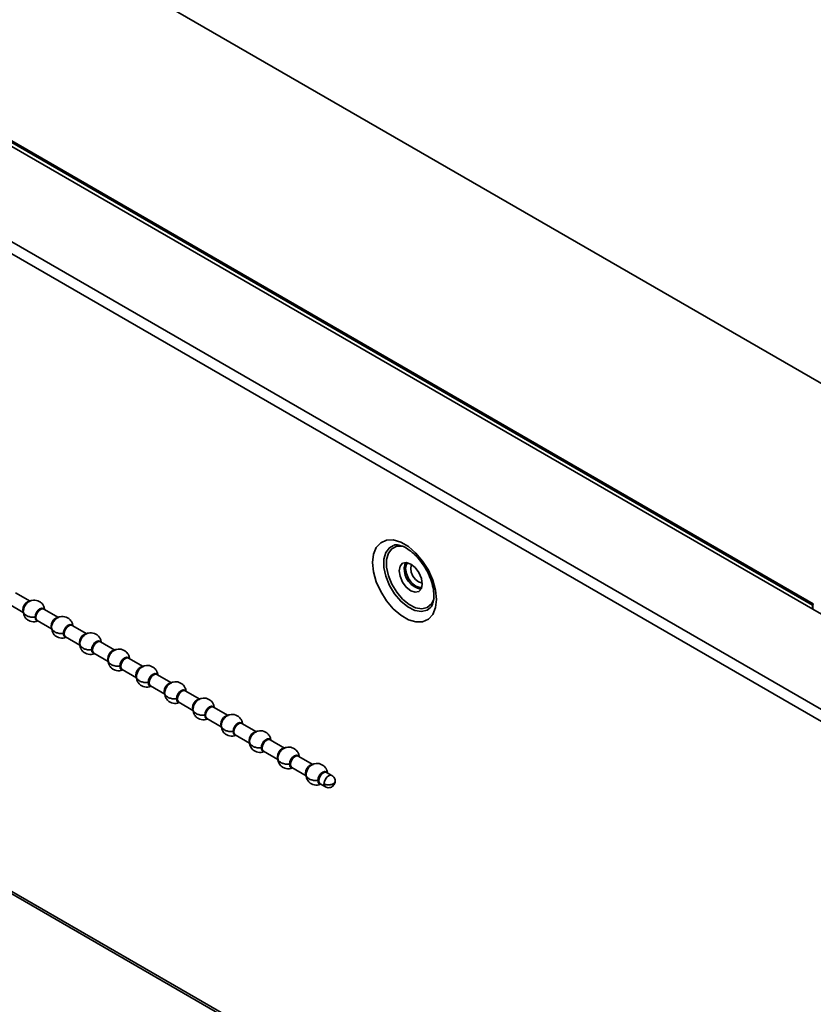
# Model space of a CAD drawing. Header units: millimetres. Extents: x 2 to 1120, y -2 to 861.
# Tile 195 of 226: x 820 to 857, y 720 to 765. Entities that reach past the tile are written whole.
import ezdxf

# ---------------------------------------------------------------- set-up
doc = ezdxf.new("R2010")
doc.units = ezdxf.units.MM

msp = doc.modelspace()

# ---------------------------------------------------------------- linework, layer by layer
at = {"color": 7, "linetype": 'Continuous', "lineweight": 35}
for p, q in [((1020.8512, 654.1508), (742.6754, 814.7383)), ((734.8558, 808.9385), (856.8743, 738.4987)), ((726.5109, 808.5852), (1011.0554, 644.3212)), ((1011.1244, 644.8257), (726.9133, 808.8973)), ((734.8075, 808.7105), (1010.7949, 649.3864)), ((734.8228, 808.8813), (856.8401, 738.4423)), ((754.1682, 763.2889), (982.9267, 631.2295)), ((983.0933, 631.246), (754.3348, 763.3054)), ((820.9706, 738.6217), (820.3022, 739.0075)), ((820.0022, 738.4879), (820.6583, 738.1091)), ((820.6509, 738.2001), (820.6599, 738.278)), ((822.2669, 737.8733), (821.5986, 738.2592)), ((856.8404, 738.4478), (856.8401, 738.4423)), ((856.8401, 738.2626), (856.8401, 738.4423)), ((856.8568, 738.4546), (856.8404, 738.4478)), ((856.8566, 738.2531), (856.8566, 738.4518)), ((821.2986, 737.7395), (821.9547, 737.3608)), ((821.9472, 737.4517), (821.9562, 737.5297)), ((823.5633, 737.1249), (822.8949, 737.5108)), ((822.595, 736.9911), (823.251, 736.6124)), ((823.2436, 736.7033), (823.2526, 736.7813)), ((824.8597, 736.3766), (824.1913, 736.7624)), ((823.8913, 736.2428), (824.5474, 735.864)), ((824.54, 735.955), (824.549, 736.0329)), ((826.156, 735.6282), (825.4877, 736.014)), ((825.1877, 735.4944), (825.8438, 735.1157)), ((825.8363, 735.2066), (825.8453, 735.2845)), ((827.4524, 734.8798), (826.784, 735.2657)), ((826.484, 734.746), (827.1401, 734.3673)), ((827.1327, 734.4582), (827.1417, 734.5362)), ((828.7488, 734.1314), (828.0804, 734.5173)), ((827.7804, 733.9977), (828.4365, 733.6189)), ((828.429, 733.7098), (828.438, 733.7878)), ((830.0451, 733.3831), (829.3767, 733.7689)), ((829.0768, 733.2493), (829.7329, 732.8705)), ((829.7254, 732.9615), (829.7344, 733.0394)), ((831.3415, 732.6347), (830.6731, 733.0205)), ((830.3731, 732.5009), (831.0292, 732.1222)), ((831.0218, 732.2131), (831.0308, 732.291)), ((832.6378, 731.8863), (831.9695, 732.2722)), ((831.6695, 731.7525), (832.3256, 731.3738)), ((832.3181, 731.4647), (832.3271, 731.5427)), ((833.9342, 731.1379), (833.2658, 731.5238)), ((832.9659, 731.0042), (833.6219, 730.6254)), ((833.6145, 730.7163), (833.6235, 730.7943)), ((834.8043, 730.6356), (834.5622, 730.7754)), ((834.2622, 730.2558), (834.5043, 730.116))]:
    msp.add_line(p, q, dxfattribs=at)
at = {"color": 7, "linetype": 'Continuous', "lineweight": 35, "flags": 128}
for points in [[(839.5961, 738.7054), (839.5537, 739.1338), (839.4287, 739.5863), (839.2286, 740.0366), (838.9649, 740.4586), (838.653, 740.8277), (838.3109, 741.1226), (837.9586, 741.3259), (837.6166, 741.426), (837.3046, 741.4171), (837.0409, 741.2995), (836.8408, 741.0802), (836.7159, 740.772), (836.6734, 740.3927), (836.7159, 739.9643), (836.8408, 739.5118), (837.0409, 739.0615), (837.3046, 738.6395), (837.6166, 738.2703), (837.9586, 737.9755), (838.3109, 737.7721), (838.653, 737.672), (838.9649, 737.681), (839.2286, 737.7985), (839.4287, 738.0178), (839.5537, 738.3261), (839.5961, 738.7054)], [(837.6356, 741.1793), (837.4424, 741.073), (837.2749, 740.8515), (837.1878, 740.5431), (837.1878, 740.1707), (837.2749, 739.7619), (837.4424, 739.3469), (837.6781, 738.9567), (837.9645, 738.62), (838.2802, 738.362), (838.602, 738.2017), (838.9059, 738.151), (839.1693, 738.2136), (839.31, 738.3137)], [(838.9479, 739.4062), (838.9076, 739.1951), (838.7926, 739.0628), (838.6206, 739.0294), (838.4176, 739.0999), (838.2147, 739.2637), (838.0426, 739.4958), (837.9277, 739.7608), (837.8873, 740.0185), (837.9277, 740.2295), (838.0426, 740.3618), (838.2147, 740.3953), (838.4176, 740.3247), (838.6206, 740.1609), (838.7926, 739.9289), (838.9076, 739.6638), (838.9479, 739.4062)], [(838.123, 740.1545), (838.1634, 740.3656), (838.1795, 740.397)], [(838.9268, 739.2471), (838.8337, 739.2413), (838.6533, 739.304), (838.4729, 739.4496), (838.32, 739.6559), (838.2178, 739.8915), (838.1819, 740.1205), (838.2178, 740.3081), (838.2694, 740.3859)], [(838.4639, 740.2957), (838.4445, 740.2612), (838.4176, 740.1205), (838.4445, 739.9487), (838.5212, 739.772), (838.6359, 739.6173), (838.7712, 739.5081)], [(838.7712, 739.5081), (838.9065, 739.4611), (838.9459, 739.4606)]]:
    msp.add_lwpolyline(points, dxfattribs=at)
at = {"color": 8, "linetype": 'Continuous', "lineweight": 35, "flags": 128}
for points in [[(839.493, 738.7518), (839.4912, 738.7452), (839.3702, 738.4934), (839.1786, 738.332), (838.9306, 738.273), (838.6445, 738.3208), (838.3415, 738.4717), (838.0442, 738.7147), (837.7746, 739.0316), (837.5527, 739.3991), (837.395, 739.7897), (837.3131, 740.1746), (837.3131, 740.5253), (837.395, 740.8156), (837.5527, 741.0241), (837.7746, 741.1353), (838.0442, 741.141), (838.049, 741.1402)], [(820.9554, 738.619), (820.9298, 738.6189), (820.8486, 738.5907), (820.7674, 738.5252), (820.6986, 738.4323), (820.6526, 738.3263), (820.6365, 738.2232)], [(820.6365, 738.2232), (820.6526, 738.1388), (820.663, 738.12)], [(821.6243, 738.2443), (821.5804, 738.2906), (821.5074, 738.3048), (821.4213, 738.2749), (821.3352, 738.2054), (821.2622, 738.107), (821.2135, 737.9945), (821.1963, 737.8852)], [(821.2365, 737.8769), (821.2526, 737.9799), (821.2986, 738.086), (821.3674, 738.1788), (821.4486, 738.2443), (821.5298, 738.2725), (821.5986, 738.2592)], [(821.1963, 737.8852), (821.2135, 737.7957), (821.2622, 737.7395), (821.3243, 737.7247)], [(821.2986, 737.7395), (821.2986, 737.7395), (821.2526, 737.7925), (821.2365, 737.8769)], [(822.2518, 737.8706), (822.2261, 737.8705), (822.1449, 737.8423), (822.0638, 737.7768), (821.9949, 737.684), (821.949, 737.5779), (821.9328, 737.4749)], [(821.9328, 737.4749), (821.949, 737.3905), (821.9593, 737.3716)], [(822.9207, 737.4959), (822.8768, 737.5423), (822.8038, 737.5564), (822.7177, 737.5265), (822.6316, 737.457), (822.5586, 737.3586), (822.5098, 737.2461), (822.4927, 737.1368)], [(822.5328, 737.1285), (822.549, 737.2316), (822.5949, 737.3376), (822.6638, 737.4304), (822.7449, 737.4959), (822.8261, 737.5241), (822.8949, 737.5108)], [(822.4927, 737.1368), (822.5098, 737.0473), (822.5586, 736.9912), (822.6207, 736.9763)], [(822.595, 736.9911), (822.5949, 736.9912), (822.549, 737.0441), (822.5328, 737.1285)], [(823.5481, 737.1223), (823.5225, 737.1221), (823.4413, 737.0939), (823.3601, 737.0284), (823.2913, 736.9356), (823.2453, 736.8296), (823.2292, 736.7265)], [(824.217, 736.7475), (824.1731, 736.7939), (824.1001, 736.8081), (824.014, 736.7781), (823.9279, 736.7087), (823.8549, 736.6102), (823.8062, 736.4978), (823.789, 736.3885)], [(823.8292, 736.3801), (823.8453, 736.4832), (823.8913, 736.5892), (823.9601, 736.682), (824.0413, 736.7476), (824.1225, 736.7758), (824.1913, 736.7624)], [(823.2292, 736.7265), (823.2453, 736.6421), (823.2557, 736.6232)], [(823.789, 736.3885), (823.8062, 736.2989), (823.8549, 736.2428), (823.9171, 736.2279)], [(823.8913, 736.2428), (823.8913, 736.2428), (823.8453, 736.2957), (823.8292, 736.3801)], [(824.8445, 736.3739), (824.8189, 736.3738), (824.7377, 736.3456), (824.6565, 736.28), (824.5877, 736.1872), (824.5417, 736.0812), (824.5255, 735.9781)], [(824.5255, 735.9781), (824.5417, 735.8937), (824.5521, 735.8748)], [(825.5134, 735.9992), (825.4695, 736.0455), (825.3965, 736.0597), (825.3104, 736.0298), (825.2243, 735.9603), (825.1513, 735.8618), (825.1025, 735.7494), (825.0854, 735.6401)], [(825.1255, 735.6318), (825.1417, 735.7348), (825.1877, 735.8408), (825.2565, 735.9337), (825.3377, 735.9992), (825.4189, 736.0274), (825.4877, 736.014)], [(825.0854, 735.6401), (825.1025, 735.5505), (825.1513, 735.4944), (825.2134, 735.4795)], [(825.1877, 735.4944), (825.1877, 735.4944), (825.1417, 735.5473), (825.1255, 735.6318)], [(826.1408, 735.6255), (826.1152, 735.6254), (826.034, 735.5972), (825.9529, 735.5317), (825.884, 735.4388), (825.8381, 735.3328), (825.8219, 735.2298)], [(825.8219, 735.2298), (825.8381, 735.1453), (825.8484, 735.1265)], [(826.8098, 735.2508), (826.7659, 735.2971), (826.6929, 735.3113), (826.6068, 735.2814), (826.5207, 735.2119), (826.4477, 735.1135), (826.3989, 735.001), (826.3818, 734.8917)], [(826.4219, 734.8834), (826.4381, 734.9864), (826.484, 735.0925), (826.5529, 735.1853), (826.634, 735.2508), (826.7152, 735.279), (826.784, 735.2657)], [(826.3818, 734.8917), (826.3989, 734.8022), (826.4477, 734.746), (826.5098, 734.7312)], [(826.484, 734.746), (826.484, 734.746), (826.4381, 734.799), (826.4219, 734.8834)], [(827.4372, 734.8771), (827.4116, 734.877), (827.3304, 734.8488), (827.2492, 734.7833), (827.1804, 734.6905), (827.1344, 734.5844), (827.1183, 734.4814)], [(828.1061, 734.5024), (828.0622, 734.5488), (827.9892, 734.5629), (827.9031, 734.533), (827.817, 734.4635), (827.744, 734.3651), (827.6953, 734.2526), (827.6781, 734.1433)], [(827.7183, 734.135), (827.7344, 734.2381), (827.7804, 734.3441), (827.8492, 734.4369), (827.9304, 734.5024), (828.0116, 734.5306), (828.0804, 734.5173)], [(827.1183, 734.4814), (827.1344, 734.397), (827.1448, 734.3781)], [(827.6781, 734.1433), (827.6953, 734.0538), (827.744, 733.9977), (827.8061, 733.9828)], [(827.7804, 733.9977), (827.7804, 733.9977), (827.7344, 734.0506), (827.7183, 734.135)], [(828.7336, 734.1288), (828.7079, 734.1286), (828.6268, 734.1004), (828.5456, 734.0349), (828.4768, 733.9421), (828.4308, 733.8361), (828.4146, 733.733)], [(828.4146, 733.733), (828.4308, 733.6486), (828.4411, 733.6297)], [(829.4025, 733.754), (829.3586, 733.8004), (829.2856, 733.8146), (829.1995, 733.7846), (829.1134, 733.7152), (829.0404, 733.6167), (828.9916, 733.5043), (828.9745, 733.395)], [(829.0146, 733.3866), (829.0308, 733.4897), (829.0768, 733.5957), (829.1456, 733.6885), (829.2268, 733.7541), (829.3079, 733.7823), (829.3767, 733.7689)], [(828.9745, 733.395), (828.9916, 733.3054), (829.0404, 733.2493), (829.1025, 733.2344)], [(829.0768, 733.2493), (829.0768, 733.2493), (829.0308, 733.3022), (829.0146, 733.3866)], [(830.0299, 733.3804), (830.0043, 733.3803), (829.9231, 733.3521), (829.8419, 733.2865), (829.7731, 733.1937), (829.7271, 733.0877), (829.711, 732.9846)], [(829.711, 732.9846), (829.7271, 732.9002), (829.7375, 732.8813)], [(830.6989, 733.0057), (830.6549, 733.052), (830.5819, 733.0662), (830.4958, 733.0363), (830.4098, 732.9668), (830.3368, 732.8683), (830.288, 732.7559), (830.2709, 732.6466)], [(830.311, 732.6383), (830.3271, 732.7413), (830.3731, 732.8473), (830.4419, 732.9402), (830.5231, 733.0057), (830.6043, 733.0339), (830.6731, 733.0205)], [(830.2709, 732.6466), (830.288, 732.557), (830.3368, 732.5009), (830.3989, 732.486)], [(830.3731, 732.5009), (830.3731, 732.5009), (830.3271, 732.5538), (830.311, 732.6383)], [(831.3263, 732.632), (831.3007, 732.6319), (831.2195, 732.6037), (831.1383, 732.5382), (831.0695, 732.4453), (831.0235, 732.3393), (831.0074, 732.2363)], [(831.0074, 732.2363), (831.0235, 732.1518), (831.0339, 732.133)], [(831.9952, 732.2573), (831.9821, 732.2771), (831.9259, 732.3142), (831.8519, 732.3131), (831.7699, 732.2737), (831.6909, 732.2016), (831.6254, 732.1062), (831.5823, 732.0003), (831.5672, 731.8982)], [(831.6115, 731.844), (831.6113, 731.9395), (831.6428, 732.046), (831.7012, 732.1475), (831.7776, 732.2283), (831.8604, 732.2763), (831.937, 732.2841), (831.9695, 732.2722)], [(831.5716, 731.8495), (831.6024, 731.7791), (831.6585, 731.742), (831.6952, 731.7377)], [(831.6695, 731.7525), (831.6434, 731.7741), (831.6115, 731.844)], [(832.6227, 731.8836), (832.597, 731.8835), (832.5158, 731.8553), (832.4347, 731.7898), (832.3658, 731.697), (832.3199, 731.5909), (832.3037, 731.4879)], [(832.3037, 731.4879), (832.3199, 731.4035), (832.3302, 731.3846)], [(833.2916, 731.5089), (833.2477, 731.5553), (833.1747, 731.5695), (833.0886, 731.5395), (833.0025, 731.47), (832.9295, 731.3716), (832.8807, 731.2591), (832.8636, 731.1498)], [(832.9037, 731.1415), (832.9199, 731.2446), (832.9658, 731.3506), (833.0347, 731.4434), (833.1158, 731.5089), (833.197, 731.5372), (833.2658, 731.5238)], [(832.8636, 731.1498), (832.8807, 731.0603), (832.9295, 731.0042), (832.9916, 730.9893)], [(832.9659, 731.0042), (832.9658, 731.0042), (832.9199, 731.0571), (832.9037, 731.1415)], [(833.919, 731.1353), (833.8934, 731.1351), (833.8122, 731.1069), (833.731, 731.0414), (833.6622, 730.9486), (833.6162, 730.8426), (833.6001, 730.7395)], [(833.6001, 730.7395), (833.6162, 730.6551), (833.6266, 730.6362)], [(834.5879, 730.7606), (834.544, 730.8069), (834.471, 730.8211), (834.3849, 730.7911), (834.2988, 730.7217), (834.2258, 730.6232), (834.1771, 730.5108), (834.1599, 730.4015)], [(834.2001, 730.3931), (834.2162, 730.4962), (834.2622, 730.6022), (834.331, 730.695), (834.4122, 730.7606), (834.4934, 730.7888), (834.5622, 730.7754)], [(834.8043, 730.6356), (834.7355, 730.649), (834.6543, 730.6208), (834.5731, 730.5553), (834.5043, 730.4624), (834.4583, 730.3564), (834.4422, 730.2534)], [(834.1599, 730.4015), (834.1771, 730.3119), (834.2258, 730.2558), (834.288, 730.2409)], [(834.2622, 730.2558), (834.2622, 730.2558), (834.2162, 730.3087), (834.2001, 730.3931)], [(834.4422, 730.2534), (834.4583, 730.1689), (834.5043, 730.116), (834.5043, 730.116)]]:
    msp.add_lwpolyline(points, dxfattribs=at)
at = {"color": 7, "linetype": 'Continuous', "lineweight": 35}
for centre, radius, start, end in [((839.0791, 740.1027), 0.9575, 176.89589, 258.69652), ((856.881, 738.4517), 0.0244, 173.29486, 179.88758), ((831.8238, 731.8969), 0.2565, 179.71839, 190.65372)]:
    msp.add_arc(centre, radius, start, end, dxfattribs=at)
for points, knots in [([(837.6461, 741.1788), (837.6514, 741.1817), (837.691, 741.2032), (837.8079, 741.2045), (838.0227, 741.1577), (838.283, 741.0257), (838.5613, 740.81), (838.8306, 740.5236), (839.0719, 740.1822), (839.2685, 739.8067), (839.4057, 739.4241), (839.4707, 739.1047), (839.4767, 738.9331), (839.479, 738.8687)], [0, 0, 0, 0, 0.015815, 0.1167601, 0.2128373, 0.3155057, 0.4177018, 0.5208498, 0.6250947, 0.729878, 0.8344276, 0.9378731, 1, 1, 1, 1]), ([(821.6432, 738.2147), (821.637, 738.2537), (821.6248, 738.3305), (821.5654, 738.4596), (821.4663, 738.5711), (821.3248, 738.6475), (821.1879, 738.6768), (821.0391, 738.6642), (820.9137, 738.6063), (820.8108, 738.5162), (820.7299, 738.4079), (820.6663, 738.2694), (820.6581, 738.1774), (820.6539, 738.1304)], [0, 0, 0, 0, 0.0744441, 0.1466444, 0.2691272, 0.3578394, 0.445728, 0.5371817, 0.6451134, 0.7166966, 0.8023881, 0.8991261, 1, 1, 1, 1]), ([(820.77, 738.4981), (820.7865, 738.5162), (820.8201, 738.5529), (820.876, 738.5926), (820.9309, 738.6157), (820.9706, 738.6235), (820.9887, 738.6189), (820.9921, 738.6181)], [0, 0, 0, 0, 0.232831, 0.4728277, 0.7128244, 0.9456554, 1, 1, 1, 1]), ([(839.479, 738.8687), (839.4774, 738.8176), (839.4728, 738.6693), (839.4227, 738.4776), (839.3589, 738.3566), (839.3179, 738.3266), (839.3086, 738.3197)], [0, 0, 0, 0, 0.18585964, 0.53968459, 0.89547927, 1, 1, 1, 1]), ([(820.6509, 738.2001), (820.6506, 738.2049), (820.65, 738.2136), (820.6406, 738.2203), (820.6365, 738.2232)], [0, 0, 0, 0, 0.56, 1, 1, 1, 1]), ([(821.1963, 737.8852), (821.1451, 737.885), (821.0375, 737.8846), (820.8808, 737.9223), (820.7436, 737.9921), (820.6529, 738.0906), (820.6515, 738.1648), (820.6509, 738.2001)], [0, 0, 0, 0, 0.174207, 0.3654413, 0.5645272, 0.7930043, 1, 1, 1, 1]), ([(820.6539, 738.1304), (820.6601, 738.0914), (820.6723, 738.0146), (820.7318, 737.8854), (820.8308, 737.7741), (820.9725, 737.6972), (821.1086, 737.6697), (821.2297, 737.6736), (821.2927, 737.7065), (821.3148, 737.718)], [0, 0, 0, 0, 0.1269543, 0.2500822, 0.45896, 0.6102466, 0.7601287, 0.9160905, 1, 1, 1, 1]), ([(856.8404, 738.4478), (856.8413, 738.4525), (856.8431, 738.4619), (856.8504, 738.4762), (856.86, 738.4886), (856.8686, 738.4956), (856.8734, 738.4982), (856.8743, 738.4987)], [0, 0, 0, 0, 0.2358611, 0.471725, 0.7076525, 0.9437096, 1, 1, 1, 1]), ([(856.8743, 738.4797), (856.8723, 738.4785), (856.8682, 738.4761), (856.8629, 738.4702), (856.8589, 738.4633), (856.8572, 738.4579), (856.8568, 738.4551), (856.8568, 738.4546)], [0, 0, 0, 0, 0.236752, 0.4735306, 0.7096867, 0.9452278, 1, 1, 1, 1]), ([(821.1963, 737.8852), (821.2047, 737.885), (821.2198, 737.8847), (821.2314, 737.8793), (821.2365, 737.8769)], [0, 0, 0, 0, 0.56, 1, 1, 1, 1]), ([(822.9396, 737.4663), (822.9334, 737.5053), (822.9212, 737.5821), (822.8618, 737.7113), (822.7627, 737.8227), (822.6212, 737.8991), (822.4842, 737.9284), (822.3355, 737.9159), (822.21, 737.8579), (822.1072, 737.7679), (822.0262, 737.6595), (821.9627, 737.521), (821.9545, 737.429), (821.9503, 737.382)], [0, 0, 0, 0, 0.0744441, 0.1466444, 0.2691272, 0.3578394, 0.445728, 0.5371817, 0.6451134, 0.7166966, 0.8023881, 0.8991261, 1, 1, 1, 1]), ([(822.0663, 737.7497), (822.0829, 737.7678), (822.1165, 737.8045), (822.1724, 737.8442), (822.2272, 737.8673), (822.267, 737.8751), (822.2851, 737.8705), (822.2885, 737.8697)], [0, 0, 0, 0, 0.232831, 0.4728277, 0.7128244, 0.9456554, 1, 1, 1, 1]), ([(821.9472, 737.4517), (821.9469, 737.4566), (821.9464, 737.4653), (821.937, 737.4719), (821.9328, 737.4749)], [0, 0, 0, 0, 0.56, 1, 1, 1, 1]), ([(822.4927, 737.1368), (822.4414, 737.1366), (822.3339, 737.1363), (822.1772, 737.1739), (822.0399, 737.2438), (821.9493, 737.3422), (821.9479, 737.4164), (821.9472, 737.4517)], [0, 0, 0, 0, 0.17420702, 0.36544129, 0.56452719, 0.79300429, 1, 1, 1, 1]), ([(821.9503, 737.382), (821.9565, 737.343), (821.9687, 737.2662), (822.0281, 737.137), (822.1271, 737.0257), (822.2689, 736.9488), (822.405, 736.9214), (822.5261, 736.9253), (822.5891, 736.9581), (822.6112, 736.9696)], [0, 0, 0, 0, 0.1269543, 0.2500822, 0.45896, 0.6102466, 0.7601287, 0.9160905, 1, 1, 1, 1]), ([(822.4927, 737.1368), (822.5011, 737.1367), (822.5161, 737.1363), (822.5277, 737.1309), (822.5328, 737.1285)], [0, 0, 0, 0, 0.56, 1, 1, 1, 1]), ([(824.236, 736.7179), (824.2298, 736.7569), (824.2176, 736.8338), (824.1581, 736.9629), (824.0591, 737.0744), (823.9175, 737.1507), (823.7806, 737.18), (823.6318, 737.1675), (823.5064, 737.1095), (823.4036, 737.0195), (823.3226, 736.9112), (823.2591, 736.7726), (823.2509, 736.6806), (823.2467, 736.6336)], [0, 0, 0, 0, 0.0744441, 0.1466444, 0.2691272, 0.3578394, 0.445728, 0.5371817, 0.6451134, 0.7166966, 0.8023881, 0.8991261, 1, 1, 1, 1]), ([(823.3627, 737.0013), (823.3793, 737.0194), (823.4129, 737.0561), (823.4688, 737.0958), (823.5236, 737.1189), (823.5633, 737.1267), (823.5814, 737.1222), (823.5849, 737.1213)], [0, 0, 0, 0, 0.232831, 0.4728277, 0.7128244, 0.9456554, 1, 1, 1, 1]), ([(823.2436, 736.7033), (823.2433, 736.7082), (823.2428, 736.7169), (823.2333, 736.7236), (823.2292, 736.7265)], [0, 0, 0, 0, 0.56, 1, 1, 1, 1]), ([(823.789, 736.3885), (823.7378, 736.3883), (823.6302, 736.3879), (823.4736, 736.4256), (823.3363, 736.4954), (823.2456, 736.5938), (823.2443, 736.6681), (823.2436, 736.7033)], [0, 0, 0, 0, 0.174207, 0.3654413, 0.5645272, 0.7930043, 1, 1, 1, 1]), ([(823.2467, 736.6336), (823.2529, 736.5946), (823.265, 736.5178), (823.3245, 736.3886), (823.4235, 736.2773), (823.5652, 736.2005), (823.7015, 736.1727), (823.8295, 736.1782), (823.8987, 736.2151), (823.927, 736.2301)], [0, 0, 0, 0, 0.1239525, 0.2441691, 0.4481081, 0.5958176, 0.7421558, 0.89443, 1, 1, 1, 1]), ([(823.789, 736.3885), (823.7975, 736.3883), (823.8125, 736.388), (823.8241, 736.3825), (823.8292, 736.3801)], [0, 0, 0, 0, 0.56, 1, 1, 1, 1]), ([(825.5323, 735.9695), (825.5261, 736.0085), (825.5139, 736.0854), (825.4545, 736.2145), (825.3554, 736.326), (825.2139, 736.4024), (825.077, 736.4317), (824.9282, 736.4191), (824.8027, 736.3611), (824.6999, 736.2711), (824.619, 736.1628), (824.5554, 736.0242), (824.5472, 735.9322), (824.543, 735.8853)], [0, 0, 0, 0, 0.0744441, 0.1466444, 0.2691272, 0.3578394, 0.445728, 0.5371817, 0.6451134, 0.7166966, 0.8023881, 0.8991261, 1, 1, 1, 1]), ([(824.6591, 736.253), (824.6756, 736.271), (824.7092, 736.3078), (824.7651, 736.3474), (824.82, 736.3705), (824.8597, 736.3784), (824.8778, 736.3738), (824.8812, 736.3729)], [0, 0, 0, 0, 0.232831, 0.4728277, 0.7128244, 0.9456554, 1, 1, 1, 1]), ([(824.54, 735.955), (824.5397, 735.9598), (824.5391, 735.9685), (824.5297, 735.9752), (824.5255, 735.9781)], [0, 0, 0, 0, 0.56, 1, 1, 1, 1]), ([(825.0854, 735.6401), (825.0341, 735.6399), (824.9266, 735.6395), (824.7699, 735.6772), (824.6327, 735.747), (824.542, 735.8455), (824.5406, 735.9197), (824.54, 735.955)], [0, 0, 0, 0, 0.174207, 0.3654413, 0.5645272, 0.7930043, 1, 1, 1, 1]), ([(824.543, 735.8853), (824.5492, 735.8463), (824.5614, 735.7694), (824.6209, 735.6403), (824.7199, 735.529), (824.8616, 735.4521), (824.9977, 735.4246), (825.1188, 735.4285), (825.1818, 735.4614), (825.2039, 735.4729)], [0, 0, 0, 0, 0.1269543, 0.2500822, 0.45896, 0.6102466, 0.7601287, 0.9160905, 1, 1, 1, 1]), ([(825.0854, 735.6401), (825.0938, 735.6399), (825.1089, 735.6396), (825.1204, 735.6341), (825.1255, 735.6318)], [0, 0, 0, 0, 0.56, 1, 1, 1, 1]), ([(826.8287, 735.2212), (826.8225, 735.2602), (826.8103, 735.337), (826.7509, 735.4661), (826.6518, 735.5776), (826.5103, 735.654), (826.3733, 735.6833), (826.2245, 735.6707), (826.0991, 735.6128), (825.9963, 735.5227), (825.9153, 735.4144), (825.8518, 735.2759), (825.8436, 735.1839), (825.8394, 735.1369)], [0, 0, 0, 0, 0.0744441, 0.1466444, 0.2691272, 0.3578394, 0.445728, 0.5371817, 0.6451134, 0.7166966, 0.8023881, 0.8991261, 1, 1, 1, 1]), ([(825.9554, 735.5046), (825.972, 735.5227), (826.0056, 735.5594), (826.0615, 735.5991), (826.1163, 735.6222), (826.1561, 735.63), (826.1742, 735.6254), (826.1776, 735.6246)], [0, 0, 0, 0, 0.232831, 0.4728277, 0.7128244, 0.9456554, 1, 1, 1, 1]), ([(825.8363, 735.2066), (825.836, 735.2114), (825.8355, 735.2201), (825.8261, 735.2268), (825.8219, 735.2298)], [0, 0, 0, 0, 0.56, 1, 1, 1, 1]), ([(826.3818, 734.8917), (826.3305, 734.8915), (826.223, 734.8911), (826.0663, 734.9288), (825.929, 734.9986), (825.8384, 735.0971), (825.837, 735.1713), (825.8363, 735.2066)], [0, 0, 0, 0, 0.174207, 0.3654413, 0.5645272, 0.7930043, 1, 1, 1, 1]), ([(825.8394, 735.1369), (825.8456, 735.0979), (825.8578, 735.0211), (825.9172, 734.8919), (826.0162, 734.7806), (826.158, 734.7037), (826.2941, 734.6762), (826.4151, 734.6801), (826.4782, 734.713), (826.5003, 734.7245)], [0, 0, 0, 0, 0.12695427, 0.2500822, 0.45895997, 0.61024656, 0.76012865, 0.91609049, 1, 1, 1, 1]), ([(826.3818, 734.8917), (826.3902, 734.8915), (826.4052, 734.8912), (826.4168, 734.8858), (826.4219, 734.8834)], [0, 0, 0, 0, 0.56, 1, 1, 1, 1]), ([(828.125, 734.4728), (828.1189, 734.5118), (828.1067, 734.5886), (828.0472, 734.7178), (827.9481, 734.8292), (827.8066, 734.9056), (827.6697, 734.9349), (827.5209, 734.9224), (827.3955, 734.8644), (827.2927, 734.7744), (827.2117, 734.666), (827.1482, 734.5275), (827.1399, 734.4355), (827.1358, 734.3885)], [0, 0, 0, 0, 0.0744441, 0.1466444, 0.2691272, 0.3578394, 0.445728, 0.5371817, 0.6451134, 0.7166966, 0.8023881, 0.8991261, 1, 1, 1, 1]), ([(827.2518, 734.7562), (827.2683, 734.7743), (827.302, 734.811), (827.3578, 734.8507), (827.4127, 734.8738), (827.4524, 734.8816), (827.4705, 734.877), (827.474, 734.8762)], [0, 0, 0, 0, 0.232831, 0.4728277, 0.7128244, 0.9456554, 1, 1, 1, 1]), ([(827.1327, 734.4582), (827.1324, 734.4631), (827.1318, 734.4718), (827.1224, 734.4784), (827.1183, 734.4814)], [0, 0, 0, 0, 0.56, 1, 1, 1, 1]), ([(827.6781, 734.1433), (827.6269, 734.1431), (827.5193, 734.1428), (827.3626, 734.1804), (827.2254, 734.2503), (827.1347, 734.3487), (827.1333, 734.4229), (827.1327, 734.4582)], [0, 0, 0, 0, 0.174207, 0.3654413, 0.5645272, 0.7930043, 1, 1, 1, 1]), ([(827.1358, 734.3885), (827.1419, 734.3495), (827.1541, 734.2727), (827.2136, 734.1435), (827.3126, 734.0322), (827.4543, 733.9553), (827.5905, 733.9279), (827.7115, 733.9318), (827.7746, 733.9646), (827.7966, 733.9761)], [0, 0, 0, 0, 0.1269543, 0.2500822, 0.45896, 0.6102466, 0.7601287, 0.9160905, 1, 1, 1, 1]), ([(827.6781, 734.1433), (827.6866, 734.1432), (827.7016, 734.1428), (827.7132, 734.1374), (827.7183, 734.135)], [0, 0, 0, 0, 0.56, 1, 1, 1, 1]), ([(829.4214, 733.7244), (829.4152, 733.7634), (829.403, 733.8403), (829.3436, 733.9694), (829.2445, 734.0809), (829.103, 734.1572), (828.9661, 734.1865), (828.8173, 734.174), (828.6918, 734.116), (828.589, 734.026), (828.5081, 733.9177), (828.4445, 733.7791), (828.4363, 733.6871), (828.4321, 733.6402)], [0, 0, 0, 0, 0.0744441, 0.1466444, 0.2691272, 0.3578394, 0.445728, 0.5371817, 0.6451134, 0.7166966, 0.8023881, 0.8991261, 1, 1, 1, 1]), ([(828.5482, 734.0078), (828.5647, 734.0259), (828.5983, 734.0626), (828.6542, 734.1023), (828.7091, 734.1254), (828.7488, 734.1332), (828.7669, 734.1287), (828.7703, 734.1278)], [0, 0, 0, 0, 0.232831, 0.4728277, 0.7128244, 0.9456554, 1, 1, 1, 1]), ([(828.429, 733.7098), (828.4287, 733.7147), (828.4282, 733.7234), (828.4188, 733.7301), (828.4146, 733.733)], [0, 0, 0, 0, 0.56, 1, 1, 1, 1]), ([(828.9745, 733.395), (828.9232, 733.3948), (828.8157, 733.3944), (828.659, 733.4321), (828.5218, 733.5019), (828.4311, 733.6003), (828.4297, 733.6746), (828.429, 733.7098)], [0, 0, 0, 0, 0.174207, 0.3654413, 0.5645272, 0.7930043, 1, 1, 1, 1]), ([(828.4321, 733.6402), (828.4383, 733.6011), (828.4505, 733.5243), (828.5099, 733.3951), (828.609, 733.2838), (828.7507, 733.2071), (828.887, 733.179), (829.0185, 733.1854), (829.0908, 733.2242), (829.1223, 733.2411)], [0, 0, 0, 0, 0.1224972, 0.2413023, 0.4428468, 0.588822, 0.7334421, 0.8839284, 1, 1, 1, 1]), ([(828.9745, 733.395), (828.9829, 733.3948), (828.998, 733.3945), (829.0095, 733.389), (829.0146, 733.3866)], [0, 0, 0, 0, 0.56, 1, 1, 1, 1]), ([(830.7178, 732.976), (830.7116, 733.015), (830.6994, 733.0919), (830.6399, 733.221), (830.5409, 733.3325), (830.3994, 733.4089), (830.2624, 733.4382), (830.1136, 733.4256), (829.9882, 733.3676), (829.8854, 733.2776), (829.8044, 733.1693), (829.7409, 733.0307), (829.7327, 732.9387), (829.7285, 732.8918)], [0, 0, 0, 0, 0.0744441, 0.1466444, 0.2691272, 0.3578394, 0.445728, 0.5371817, 0.6451134, 0.7166966, 0.8023881, 0.8991261, 1, 1, 1, 1]), ([(829.8445, 733.2595), (829.8611, 733.2775), (829.8947, 733.3143), (829.9506, 733.3539), (830.0054, 733.377), (830.0451, 733.3849), (830.0633, 733.3803), (830.0667, 733.3794)], [0, 0, 0, 0, 0.232831, 0.4728277, 0.7128244, 0.9456554, 1, 1, 1, 1]), ([(829.7254, 732.9615), (829.7251, 732.9663), (829.7246, 732.975), (829.7151, 732.9817), (829.711, 732.9846)], [0, 0, 0, 0, 0.56, 1, 1, 1, 1]), ([(830.2709, 732.6466), (830.2196, 732.6464), (830.112, 732.646), (829.9554, 732.6837), (829.8181, 732.7535), (829.7275, 732.852), (829.7261, 732.9262), (829.7254, 732.9615)], [0, 0, 0, 0, 0.174207, 0.3654413, 0.5645272, 0.7930043, 1, 1, 1, 1]), ([(829.7285, 732.8918), (829.7347, 732.8528), (829.7469, 732.7759), (829.8063, 732.6468), (829.9053, 732.5355), (830.0471, 732.4586), (830.1832, 732.4311), (830.3042, 732.435), (830.3673, 732.4679), (830.3893, 732.4794)], [0, 0, 0, 0, 0.1269543, 0.2500822, 0.45896, 0.6102466, 0.7601287, 0.9160905, 1, 1, 1, 1]), ([(832.0141, 732.2277), (832.0079, 732.2667), (831.9957, 732.3435), (831.9363, 732.4727), (831.8372, 732.5841), (831.6957, 732.6605), (831.5588, 732.6898), (831.41, 732.6772), (831.2846, 732.6193), (831.1817, 732.5292), (831.1008, 732.4209), (831.0372, 732.2824), (831.029, 732.1904), (831.0248, 732.1434)], [0, 0, 0, 0, 0.0744441, 0.1466444, 0.2691272, 0.3578394, 0.445728, 0.5371817, 0.6451134, 0.7166966, 0.8023881, 0.8991261, 1, 1, 1, 1]), ([(830.2709, 732.6466), (830.2793, 732.6464), (830.2943, 732.6461), (830.3059, 732.6407), (830.311, 732.6383)], [0, 0, 0, 0, 0.56, 1, 1, 1, 1]), ([(831.0218, 732.2131), (831.0215, 732.218), (831.0209, 732.2266), (831.0115, 732.2333), (831.0074, 732.2363)], [0, 0, 0, 0, 0.56, 1, 1, 1, 1]), ([(831.1409, 732.5111), (831.1574, 732.5292), (831.191, 732.5659), (831.2469, 732.6056), (831.3018, 732.6287), (831.3415, 732.6365), (831.3596, 732.6319), (831.363, 732.6311)], [0, 0, 0, 0, 0.232831, 0.4728277, 0.7128244, 0.9456554, 1, 1, 1, 1]), ([(831.5672, 731.8982), (831.516, 731.898), (831.4084, 731.8976), (831.2517, 731.9353), (831.1145, 732.0051), (831.0238, 732.1036), (831.0224, 732.1778), (831.0218, 732.2131)], [0, 0, 0, 0, 0.174207, 0.3654413, 0.5645272, 0.7930043, 1, 1, 1, 1]), ([(831.0248, 732.1434), (831.031, 732.1044), (831.0432, 732.0276), (831.1027, 731.8984), (831.2017, 731.7871), (831.3434, 731.7102), (831.4796, 731.6825), (831.6049, 731.6875), (831.6716, 731.7227), (831.6975, 731.7364)], [0, 0, 0, 0, 0.12512267, 0.24647421, 0.45233845, 0.60144238, 0.7491621, 0.90287384, 1, 1, 1, 1]), ([(831.5716, 731.8495), (831.5752, 731.85), (831.5825, 731.851), (831.5933, 731.8502), (831.6033, 731.8481), (831.6088, 731.8453), (831.6115, 731.844)], [0, 0, 0, 0, 0.2469433, 0.5, 0.7530567, 1, 1, 1, 1]), ([(833.3105, 731.4793), (833.3043, 731.5183), (833.2921, 731.5951), (833.2327, 731.7243), (833.1336, 731.8357), (832.9921, 731.9121), (832.8551, 731.9414), (832.7064, 731.9289), (832.5809, 731.8709), (832.4781, 731.7809), (832.3971, 731.6726), (832.3336, 731.534), (832.3254, 731.442), (832.3212, 731.395)], [0, 0, 0, 0, 0.0744441, 0.1466444, 0.2691272, 0.3578394, 0.445728, 0.5371817, 0.6451134, 0.7166966, 0.8023881, 0.8991261, 1, 1, 1, 1]), ([(832.4372, 731.7627), (832.4538, 731.7808), (832.4874, 731.8175), (832.5433, 731.8572), (832.5981, 731.8803), (832.6379, 731.8881), (832.656, 731.8835), (832.6594, 731.8827)], [0, 0, 0, 0, 0.232831, 0.4728277, 0.7128244, 0.9456554, 1, 1, 1, 1]), ([(832.3181, 731.4647), (832.3178, 731.4696), (832.3173, 731.4783), (832.3079, 731.4849), (832.3037, 731.4879)], [0, 0, 0, 0, 0.56, 1, 1, 1, 1]), ([(832.8636, 731.1498), (832.8123, 731.1496), (832.7048, 731.1493), (832.5481, 731.1869), (832.4108, 731.2568), (832.3202, 731.3552), (832.3188, 731.4294), (832.3181, 731.4647)], [0, 0, 0, 0, 0.174207, 0.3654413, 0.5645272, 0.7930043, 1, 1, 1, 1]), ([(832.3212, 731.395), (832.3274, 731.356), (832.3396, 731.2792), (832.399, 731.15), (832.498, 731.0387), (832.6398, 730.9618), (832.7759, 730.9344), (832.897, 730.9383), (832.96, 730.9711), (832.9821, 730.9826)], [0, 0, 0, 0, 0.1269543, 0.2500822, 0.45896, 0.6102466, 0.7601287, 0.9160905, 1, 1, 1, 1]), ([(832.8636, 731.1498), (832.872, 731.1497), (832.887, 731.1493), (832.8986, 731.1439), (832.9037, 731.1415)], [0, 0, 0, 0, 0.56, 1, 1, 1, 1]), ([(834.6069, 730.7309), (834.6007, 730.7699), (834.5885, 730.8468), (834.529, 730.9759), (834.4299, 731.0874), (834.2884, 731.1637), (834.1515, 731.193), (834.0027, 731.1805), (833.8773, 731.1225), (833.7745, 731.0325), (833.6935, 730.9242), (833.63, 730.7856), (833.6218, 730.6936), (833.6176, 730.6467)], [0, 0, 0, 0, 0.0744441, 0.1466444, 0.2691272, 0.3578394, 0.445728, 0.5371817, 0.6451134, 0.7166966, 0.8023881, 0.8991261, 1, 1, 1, 1]), ([(833.7336, 731.0143), (833.7502, 731.0324), (833.7838, 731.0691), (833.8397, 731.1088), (833.8945, 731.1319), (833.9342, 731.1397), (833.9523, 731.1352), (833.9558, 731.1343)], [0, 0, 0, 0, 0.232831, 0.4728277, 0.7128244, 0.9456554, 1, 1, 1, 1]), ([(833.6145, 730.7163), (833.6142, 730.7212), (833.6137, 730.7299), (833.6042, 730.7366), (833.6001, 730.7395)], [0, 0, 0, 0, 0.56, 1, 1, 1, 1]), ([(834.1599, 730.4015), (834.1087, 730.4013), (834.0011, 730.4009), (833.8445, 730.4386), (833.7072, 730.5084), (833.6165, 730.6069), (833.6152, 730.6811), (833.6145, 730.7163)], [0, 0, 0, 0, 0.174207, 0.3654413, 0.5645272, 0.7930043, 1, 1, 1, 1]), ([(833.6176, 730.6467), (833.6238, 730.6076), (833.6359, 730.5308), (833.6954, 730.4016), (833.7944, 730.2904), (833.9361, 730.2134), (834.0723, 730.186), (834.1933, 730.1899), (834.2564, 730.2228), (834.2784, 730.2343)], [0, 0, 0, 0, 0.1269543, 0.2500822, 0.45896, 0.6102466, 0.7601287, 0.9160905, 1, 1, 1, 1]), ([(834.9535, 730.3749), (834.9538, 730.3789), (834.9559, 730.4125), (834.9403, 730.4781), (834.8939, 730.5698), (834.8359, 730.6124), (834.8043, 730.6356)], [0, 0, 0, 0, 0.0380559, 0.3219649, 0.6306984, 1, 1, 1, 1]), ([(834.1599, 730.4015), (834.1684, 730.4013), (834.1834, 730.401), (834.195, 730.3955), (834.2001, 730.3931)], [0, 0, 0, 0, 0.56, 1, 1, 1, 1]), ([(834.8665, 730.2534), (834.846, 730.2433), (834.8032, 730.2221), (834.7202, 730.2043), (834.6237, 730.2004), (834.5231, 730.2151), (834.4686, 730.2409), (834.4422, 730.2534)], [0, 0, 0, 0, 0.17126972, 0.35807352, 0.55384077, 0.78378228, 1, 1, 1, 1]), ([(834.5043, 730.116), (834.5295, 730.1041), (834.587, 730.0769), (834.688, 730.0716), (834.7805, 730.099), (834.8602, 730.1503), (834.8945, 730.1983), (834.9141, 730.2258)], [0, 0, 0, 0, 0.17715558, 0.4043167, 0.62659778, 0.7855653, 1, 1, 1, 1]), ([(834.9141, 730.2258), (834.9304, 730.261), (834.9525, 730.309), (834.9533, 730.3611), (834.9535, 730.3749)], [0, 0, 0, 0, 0.7337791, 1, 1, 1, 1])]:
    msp.add_open_spline(points, degree=3, knots=knots, dxfattribs=at)
at = {"color": 8, "linetype": 'Continuous', "lineweight": 35}
for points, knots in [([(820.6599, 738.278), (820.6701, 738.3129), (820.6863, 738.3682), (820.7277, 738.4431), (820.7555, 738.4793), (820.77, 738.4981)], [0, 0, 0, 0, 0.4504605, 0.7140726, 1, 1, 1, 1]), ([(821.9562, 737.5297), (821.9665, 737.5645), (821.9827, 737.6198), (822.024, 737.6948), (822.0519, 737.7309), (822.0663, 737.7497)], [0, 0, 0, 0, 0.4504605, 0.7140726, 1, 1, 1, 1]), ([(823.2526, 736.7813), (823.2628, 736.8161), (823.2791, 736.8714), (823.3204, 736.9464), (823.3482, 736.9825), (823.3627, 737.0013)], [0, 0, 0, 0, 0.4504605, 0.7140726, 1, 1, 1, 1]), ([(824.549, 736.0329), (824.5592, 736.0678), (824.5754, 736.1231), (824.6168, 736.198), (824.6446, 736.2342), (824.6591, 736.253)], [0, 0, 0, 0, 0.4504605, 0.7140726, 1, 1, 1, 1]), ([(825.8453, 735.2845), (825.8556, 735.3194), (825.8718, 735.3747), (825.9131, 735.4497), (825.9409, 735.4858), (825.9554, 735.5046)], [0, 0, 0, 0, 0.4504605, 0.7140726, 1, 1, 1, 1]), ([(827.1417, 734.5362), (827.1519, 734.571), (827.1681, 734.6263), (827.2095, 734.7013), (827.2373, 734.7374), (827.2518, 734.7562)], [0, 0, 0, 0, 0.4504605, 0.7140726, 1, 1, 1, 1]), ([(828.438, 733.7878), (828.4483, 733.8227), (828.4645, 733.8779), (828.5058, 733.9529), (828.5337, 733.989), (828.5482, 734.0078)], [0, 0, 0, 0, 0.4504605, 0.7140726, 1, 1, 1, 1]), ([(829.7344, 733.0394), (829.7446, 733.0743), (829.7609, 733.1296), (829.8022, 733.2045), (829.83, 733.2407), (829.8445, 733.2595)], [0, 0, 0, 0, 0.4504605, 0.7140726, 1, 1, 1, 1]), ([(831.0308, 732.291), (831.041, 732.3259), (831.0572, 732.3812), (831.0986, 732.4562), (831.1264, 732.4923), (831.1409, 732.5111)], [0, 0, 0, 0, 0.4504605, 0.7140726, 1, 1, 1, 1]), ([(832.3271, 731.5427), (832.3374, 731.5775), (832.3536, 731.6328), (832.3949, 731.7078), (832.4228, 731.7439), (832.4372, 731.7627)], [0, 0, 0, 0, 0.4504605, 0.7140726, 1, 1, 1, 1]), ([(833.6235, 730.7943), (833.6337, 730.8292), (833.65, 730.8844), (833.6913, 730.9594), (833.7191, 730.9955), (833.7336, 731.0143)], [0, 0, 0, 0, 0.4504605, 0.7140726, 1, 1, 1, 1]), ([(834.9485, 730.3752), (834.9502, 730.3688), (834.9576, 730.3424), (834.928, 730.2975), (834.8863, 730.2676), (834.8665, 730.2534)], [0, 0, 0, 0, 0.1430273, 0.5916235, 1, 1, 1, 1])]:
    msp.add_open_spline(points, degree=3, knots=knots, dxfattribs=at)

doc.saveas('drawing.dxf')
